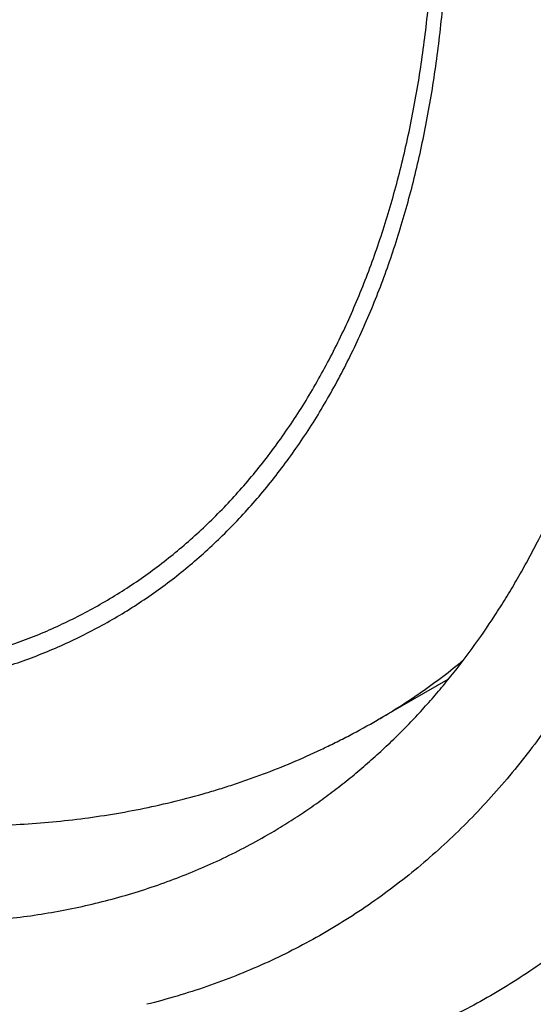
# Model space of a CAD drawing. Header units: inches. Extents: x 0 to 22, y 0 to 17.
# Tile 17 of 26: x 18.7472 to 18.794, y 12.7987 to 12.8884. Entities that reach past the tile are written whole.
import ezdxf

# ---------------------------------------------------------------- set-up
doc = ezdxf.new("R2010")
doc.units = ezdxf.units.IN
doc.header["$LTSCALE"] = 1.21
doc.header["$MEASUREMENT"] = 0
doc.layers.get('0').update_dxf_attribs({"linetype": 'CONTINUOUS'})

msp = doc.modelspace()

# ---------------------------------------------------------------- linework, layer by layer
at = {"color": 7, "linetype": 'CONTINUOUS'}
msp.add_line((18.7862130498, 12.8283228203), (18.7797867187, 12.8246123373), dxfattribs=at)
for points, knots in [([(18.7088168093, 13.18656726), (18.7110573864, 13.1852735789), (18.7144023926, 13.1832698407), (18.7188186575, 13.180484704), (18.723269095, 13.1775831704), (18.7288189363, 13.1737853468), (18.7354236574, 13.1689815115), (18.7419922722, 13.1639186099), (18.7485159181, 13.1586035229), (18.7549857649, 13.1530434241), (18.7613930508, 13.1472458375), (18.7677291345, 13.1412186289), (18.7739854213, 13.1349699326), (18.7801534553, 13.1285082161), (18.7862249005, 13.121842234), (18.7921915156, 13.1149809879), (18.7980452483, 13.1079337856), (18.8037781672, 13.1007101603), (18.8093824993, 13.0933198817), (18.8148506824, 13.0857729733), (18.820175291, 13.0780796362), (18.825349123, 13.0702502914), (18.8303651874, 13.062295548), (18.8352166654, 13.0542261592), (18.8398970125, 13.0460530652), (18.8443998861, 13.0377873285), (18.8487191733, 13.0294401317), (18.8528490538, 13.021022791), (18.8567839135, 13.0125466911), (18.8605184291, 13.0040233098), (18.8640475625, 12.9954641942), (18.8673665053, 12.9868809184), (18.8704707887, 12.9782851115), (18.8733562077, 12.9696884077), (18.8760188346, 12.9611024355), (18.8784550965, 12.9525388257), (18.8806616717, 12.9440091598), (18.8826355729, 12.93552498), (18.8843741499, 12.9270977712), (18.8858750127, 12.9187389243), (18.8871361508, 12.9104597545), (18.8881558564, 12.9022714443), (18.8889327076, 12.8941851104), (18.8893787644, 12.887512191), (18.8896117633, 12.8822349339), (18.8897614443, 12.8770467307), (18.8897973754, 12.8706461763), (18.8896284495, 12.8643069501), (18.8893690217, 12.8593129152), (18.8890309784, 12.8544206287), (18.8885703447, 12.849586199), (18.887983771, 12.8448155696), (18.8873226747, 12.8401532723), (18.886347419, 12.8344397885), (18.8851603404, 12.8288282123), (18.8840893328, 12.8244416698), (18.8829508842, 12.8201702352), (18.8813822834, 12.8149609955), (18.8792559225, 12.8088966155), (18.8772810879, 12.8040081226), (18.8755858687, 12.8002181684), (18.8738324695, 12.7965456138), (18.8715016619, 12.7921035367), (18.8689639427, 12.7878300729), (18.8668251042, 12.7845438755), (18.865174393, 12.7821554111), (18.863470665, 12.7798331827), (18.8617144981, 12.7775779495), (18.8599064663, 12.7753905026), (18.8580471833, 12.7732715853), (18.8561372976, 12.7712219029), (18.8541774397, 12.7692421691), (18.8521682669, 12.7673330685), (18.8501104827, 12.7654952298), (18.8480047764, 12.7637292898), (18.8458518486, 12.7620358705), (18.843652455, 12.7604155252), (18.8414073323, 12.7588688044), (18.8391172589, 12.7573962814), (18.8375608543, 12.7564642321), (18.8367757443, 12.7560109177)], [0, 0, 0, 0, 0.0151950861, 0.0228956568, 0.0306634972, 0.04639626, 0.0623854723, 0.0786225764, 0.0950977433, 0.1118002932, 0.1287188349, 0.1458412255, 0.1631546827, 0.18064581, 0.19830067, 0.2161048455, 0.2340434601, 0.2521012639, 0.2702626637, 0.2885117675, 0.3068324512, 0.3252083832, 0.3436230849, 0.3620599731, 0.3805024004, 0.3989337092, 0.4173372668, 0.4356965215, 0.4539950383, 0.4722165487, 0.4903450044, 0.508364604, 0.5262598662, 0.5440156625, 0.5616172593, 0.5790504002, 0.5963013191, 0.6133568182, 0.6302043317, 0.6468319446, 0.6632285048, 0.6793836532, 0.6952878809, 0.7109326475, 0.7186555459, 0.7263108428, 0.741415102, 0.7562405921, 0.7635477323, 0.770783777, 0.7850408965, 0.7920622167, 0.7990118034, 0.8126955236, 0.8260945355, 0.832688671, 0.8392131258, 0.8520552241, 0.8646288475, 0.876943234, 0.8830071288, 0.8890106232, 0.9008425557, 0.9124554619, 0.918185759, 0.9238680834, 0.929504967, 0.935099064, 0.9406531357, 0.9461700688, 0.951652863, 0.9571046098, 0.962528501, 0.9679278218, 0.9733059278, 0.9786662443, 0.9840122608, 0.989347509, 0.994675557, 1, 1, 1, 1]), ([(18.6921134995, 13.157636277), (18.6934653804, 13.1568558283), (18.6961688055, 13.1552561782), (18.7001969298, 13.1527582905), (18.704220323, 13.1501490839), (18.7096041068, 13.1465043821), (18.7149376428, 13.1426620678), (18.7202162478, 13.1386328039), (18.7241789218, 13.135492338), (18.7281222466, 13.1322510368), (18.7320438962, 13.1289108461), (18.7359414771, 13.1254737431), (18.7398126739, 13.1219418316), (18.7436551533, 13.1183172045), (18.7487549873, 13.1133462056), (18.7537684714, 13.1082162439), (18.7586917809, 13.1029362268), (18.7623563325, 13.0988819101), (18.7659785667, 13.0947487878), (18.7695563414, 13.0905393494), (18.773087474, 13.0862560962), (18.7777395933, 13.0804389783), (18.7834235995, 13.0729994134), (18.7900114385, 13.063836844), (18.795300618, 13.0560158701), (18.7994091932, 13.0496517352), (18.8024287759, 13.0448252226), (18.8053819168, 13.0399524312), (18.8092281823, 13.0333981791), (18.8138586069, 13.0251091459), (18.8191225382, 13.0150244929), (18.8232593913, 13.006516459), (18.8264113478, 12.9996616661), (18.8286918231, 12.9945072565), (18.8308900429, 12.9893368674), (18.8337037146, 12.9824403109), (18.8370081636, 12.9738003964), (18.8400373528, 12.9651071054), (18.8422818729, 12.958153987), (18.8438702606, 12.9529592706), (18.8453672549, 12.9477736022), (18.8467719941, 12.9426001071), (18.8480835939, 12.937441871), (18.8497005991, 12.9306165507), (18.8514871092, 12.9221428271), (18.8529683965, 12.9136868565), (18.8539574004, 12.9069864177), (18.8545982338, 12.9020213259), (18.8551412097, 12.8970959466), (18.8555860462, 12.8922132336), (18.8559324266, 12.8873761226), (18.8561801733, 12.882587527), (18.856329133, 12.8778503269), (18.856379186, 12.8731673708), (18.8563303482, 12.8685414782), (18.856182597, 12.8639754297), (18.8559360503, 12.859471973), (18.8555908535, 12.8550338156), (18.8551471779, 12.850663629), (18.8546053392, 12.8463640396), (18.8539656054, 12.8421376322), (18.8532283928, 12.8379869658), (18.8523941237, 12.8339144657), (18.8511618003, 12.8286297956), (18.8497313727, 12.8234711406), (18.8480972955, 12.8184552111), (18.8467863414, 12.8148096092), (18.8453821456, 12.8112562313), (18.8438855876, 12.8077971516), (18.8422975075, 12.8044344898), (18.840618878, 12.801170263), (18.8388507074, 12.7980064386), (18.8369940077, 12.7949449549), (18.8350499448, 12.7919876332), (18.833019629, 12.7891362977), (18.8309043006, 12.7863926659), (18.8287052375, 12.7837583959), (18.8264237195, 12.7812351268), (18.8240611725, 12.7788243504), (18.8216189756, 12.7765275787), (18.8190986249, 12.774346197), (18.8165016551, 12.7722815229), (18.8138296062, 12.7703348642), (18.811084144, 12.7685073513), (18.8082669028, 12.7668001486), (18.8053796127, 12.7652142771), (18.8024240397, 12.7637506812), (18.79940196, 12.762410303), (18.7963152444, 12.7611938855), (18.7931657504, 12.7601022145), (18.7899554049, 12.7591359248), (18.7866861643, 12.7582955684), (18.7833600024, 12.7575817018), (18.7799789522, 12.7569946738), (18.7765450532, 12.7565348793), (18.7730603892, 12.7562025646), (18.7695270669, 12.7559978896), (18.7659472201, 12.7559210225), (18.7623230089, 12.7559719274), (18.7586566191, 12.7561506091), (18.7549502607, 12.7564569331), (18.7512061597, 12.7568906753), (18.7474265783, 12.7574516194), (18.7436137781, 12.7581393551), (18.7397700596, 12.7589535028), (18.7358977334, 12.7598935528), (18.7319991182, 12.7609589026), (18.7280765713, 12.7621489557), (18.7241324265, 12.7634629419), (18.7201690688, 12.7649001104), (18.7161888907, 12.7664595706), (18.7121942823, 12.7681403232), (18.7081876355, 12.7699414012), (18.7041712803, 12.7718617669), (18.700147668, 12.7739003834), (18.6961194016, 12.7760558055), (18.6934488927, 12.7775602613), (18.6921134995, 12.7783311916)], [0, 0, 0, 0, 0.0079930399, 0.0160833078, 0.0242683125, 0.0325460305, 0.0493723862, 0.057917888, 0.06654831, 0.0752612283, 0.0840541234, 0.0929243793, 0.1018692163, 0.1108857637, 0.1199710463, 0.1383348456, 0.1476075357, 0.1569361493, 0.1663172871, 0.1757474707, 0.1852231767, 0.1947408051, 0.2138866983, 0.2331559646, 0.2525182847, 0.2622249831, 0.2719433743, 0.2816695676, 0.2913996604, 0.3108554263, 0.3302799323, 0.3496421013, 0.359290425, 0.36891166, 0.3785020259, 0.3880577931, 0.4070502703, 0.425860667, 0.4351890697, 0.444461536, 0.453674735, 0.4628254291, 0.4719104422, 0.4809267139, 0.4987405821, 0.5162451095, 0.5248751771, 0.533420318, 0.5418782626, 0.5502469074, 0.5585242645, 0.5667085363, 0.5747980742, 0.5827913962, 0.5906872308, 0.598484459, 0.6061821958, 0.6137797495, 0.6212766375, 0.628672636, 0.6359677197, 0.6431621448, 0.6502564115, 0.6572512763, 0.6709459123, 0.6776500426, 0.6842607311, 0.6907802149, 0.6972110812, 0.7035562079, 0.7098188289, 0.7160025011, 0.7221111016, 0.728148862, 0.7341203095, 0.7400303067, 0.7458840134, 0.7516868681, 0.7574445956, 0.7631631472, 0.7688487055, 0.7745076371, 0.78014646, 0.7857718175, 0.7913904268, 0.7970090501, 0.8026344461, 0.8082733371, 0.8139323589, 0.819618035, 0.8253367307, 0.8310946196, 0.8368976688, 0.842751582, 0.8486618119, 0.8546335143, 0.8606715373, 0.8667804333, 0.8729644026, 0.8792273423, 0.885572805, 0.8920040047, 0.898523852, 0.905134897, 0.9118394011, 0.9186392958, 0.9255361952, 0.9325314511, 0.939626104, 0.9468209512, 0.9541164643, 0.9615128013, 0.9690099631, 0.9766079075, 0.9843064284, 0.9921044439, 1, 1, 1, 1]), ([(18.6921134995, 13.1479929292), (18.6940438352, 13.1468783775), (18.6979032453, 13.1445664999), (18.7036323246, 13.1408908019), (18.7093459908, 13.1369809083), (18.7150362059, 13.1328422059), (18.7197348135, 13.1292206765), (18.7234757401, 13.1262150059), (18.7272289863, 13.1231163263), (18.7318897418, 13.1191109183), (18.7374098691, 13.1141161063), (18.742868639, 13.108923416), (18.748258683, 13.1035399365), (18.7535726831, 13.0979729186), (18.7588034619, 13.0922299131), (18.7639439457, 13.086318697), (18.7689871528, 13.0802472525), (18.7739262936, 13.0740238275), (18.7787546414, 13.0676568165), (18.7834656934, 13.0611548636), (18.7880530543, 13.0545267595), (18.7925105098, 13.0477814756), (18.7968320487, 13.0409281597), (18.8010117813, 13.0339760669), (18.8050440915, 13.0269346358), (18.8089234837, 13.0198133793), (18.8126447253, 13.0126219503), (18.8162027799, 13.0053700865), (18.8195928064, 12.9980675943), (18.8228102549, 12.9907243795), (18.8258507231, 12.9833503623), (18.828710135, 12.9759555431), (18.8313845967, 12.9685499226), (18.8338704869, 12.9611435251), (18.8361644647, 12.9537463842), (18.838263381, 12.9463684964), (18.8401644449, 12.9390198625), (18.8418650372, 12.9317104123), (18.843362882, 12.9244500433), (18.8446559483, 12.9172485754), (18.8457424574, 12.9101157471), (18.8466209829, 12.9030612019), (18.847290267, 12.8960945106), (18.8476745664, 12.8903455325), (18.8478753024, 12.8857989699), (18.8480042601, 12.8813291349), (18.8480352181, 12.8758147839), (18.8478614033, 12.8692921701), (18.8474766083, 12.8629030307), (18.8469780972, 12.8576708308), (18.8464727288, 12.8535607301), (18.8459031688, 12.8495440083), (18.8452274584, 12.8455853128), (18.8444428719, 12.8416903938), (18.8435980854, 12.8378930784), (18.8424156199, 12.8332541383), (18.8407853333, 12.8278399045), (18.8389533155, 12.8226151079), (18.8369221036, 12.8175869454), (18.8350563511, 12.8135463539), (18.8334660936, 12.8104215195), (18.8318274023, 12.8073973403), (18.8300864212, 12.8044654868), (18.8282437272, 12.8016343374), (18.8268215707, 12.7995765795), (18.825353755, 12.7975758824), (18.8238407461, 12.7956329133), (18.8222830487, 12.7937483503), (18.8206812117, 12.7919228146), (18.8190357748, 12.7901569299), (18.8173472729, 12.7884513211), (18.8156162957, 12.7868065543), (18.8138434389, 12.7852231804), (18.812029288, 12.7837017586), (18.8101744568, 12.7822428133), (18.8082795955, 12.7808468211), (18.8063453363, 12.7795142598), (18.8043723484, 12.7782456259), (18.803031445, 12.7774426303), (18.8023550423, 12.7770520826)], [0, 0, 0, 0, 0.0151950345, 0.0306627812, 0.0463955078, 0.0623848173, 0.0786219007, 0.086830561, 0.0950974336, 0.1118000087, 0.1287185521, 0.1458409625, 0.1631544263, 0.1806455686, 0.1983004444, 0.2161046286, 0.2340432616, 0.252101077, 0.2702624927, 0.2885116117, 0.3068323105, 0.3252082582, 0.3436229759, 0.3620598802, 0.3805023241, 0.3989336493, 0.4173372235, 0.4356964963, 0.4539950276, 0.4722165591, 0.4903450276, 0.5083646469, 0.5262599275, 0.5440157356, 0.5616173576, 0.5790505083, 0.5963014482, 0.6133569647, 0.63020449, 0.6468321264, 0.6632286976, 0.6793838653, 0.6952881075, 0.7109328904, 0.7186557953, 0.7263111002, 0.7414153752, 0.7562408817, 0.7707835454, 0.7850406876, 0.7920620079, 0.7990115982, 0.8126953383, 0.8194305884, 0.8260950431, 0.8392129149, 0.8520550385, 0.8646286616, 0.8769430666, 0.889009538, 0.8949543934, 0.900842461, 0.9124553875, 0.9181856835, 0.9238680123, 0.9295049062, 0.9350990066, 0.9406530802, 0.9461700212, 0.9516528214, 0.9571045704, 0.9625284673, 0.967927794, 0.9733059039, 0.9786662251, 0.9840122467, 0.9893474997, 0.9946755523, 1, 1, 1, 1]), ([(18.6837618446, 13.1431707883), (18.6856921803, 13.1420562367), (18.6895515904, 13.139744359), (18.6952806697, 13.1360686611), (18.7009943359, 13.1321587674), (18.706684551, 13.128020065), (18.7113831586, 13.1243985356), (18.7151240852, 13.1213928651), (18.7188773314, 13.1182941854), (18.7235380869, 13.1142887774), (18.7290582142, 13.1092939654), (18.7345169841, 13.1041012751), (18.7399070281, 13.0987177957), (18.7452210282, 13.0931507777), (18.750451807, 13.0874077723), (18.7555922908, 13.0814965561), (18.7606354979, 13.0754251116), (18.7655746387, 13.0692016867), (18.7704029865, 13.0628346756), (18.7751140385, 13.0563327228), (18.7797013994, 13.0497046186), (18.7841588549, 13.0429593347), (18.7884803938, 13.0361060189), (18.7926601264, 13.029153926), (18.7966924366, 13.0221124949), (18.8005718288, 13.0149912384), (18.8042930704, 13.0077998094), (18.8078511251, 13.0005479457), (18.8112411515, 12.9932454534), (18.8144586, 12.9859022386), (18.8174990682, 12.9785282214), (18.8203584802, 12.9711334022), (18.8230329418, 12.9637277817), (18.825518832, 12.9563213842), (18.8278128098, 12.9489242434), (18.8299117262, 12.9415463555), (18.83181279, 12.9341977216), (18.8335133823, 12.9268882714), (18.8350112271, 12.9196279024), (18.8363042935, 12.9124264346), (18.8373908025, 12.9052936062), (18.838269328, 12.898239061), (18.8389386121, 12.8912723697), (18.8393229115, 12.8855233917), (18.8395236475, 12.8809768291), (18.8396526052, 12.876506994), (18.8396835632, 12.870992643), (18.8395097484, 12.8644700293), (18.8391249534, 12.8580808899), (18.8386264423, 12.8528486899), (18.8381210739, 12.8487385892), (18.8375515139, 12.8447218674), (18.8368758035, 12.8407631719), (18.836091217, 12.836868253), (18.8352464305, 12.8330709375), (18.834063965, 12.8284319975), (18.8324336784, 12.8230177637), (18.8306016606, 12.817792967), (18.8285704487, 12.8127648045), (18.8267046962, 12.8087242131), (18.8251144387, 12.8055993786), (18.8234757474, 12.8025751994), (18.8217347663, 12.7996433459), (18.8198920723, 12.7968121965), (18.8184699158, 12.7947544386), (18.8170021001, 12.7927537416), (18.8154890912, 12.7908107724), (18.8139313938, 12.7889262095), (18.8123295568, 12.7871006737), (18.8106841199, 12.785334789), (18.808995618, 12.7836291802), (18.8072646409, 12.7819844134), (18.805491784, 12.7804010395), (18.8036776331, 12.7788796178), (18.8018228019, 12.7774206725), (18.7999279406, 12.7760246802), (18.7979936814, 12.774692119), (18.7960206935, 12.773423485), (18.7946797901, 12.7726204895), (18.7940033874, 12.7722299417)], [0, 0, 0, 0, 0.0151950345, 0.0306627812, 0.0463955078, 0.0623848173, 0.0786219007, 0.086830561, 0.0950974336, 0.1118000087, 0.1287185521, 0.1458409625, 0.1631544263, 0.1806455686, 0.1983004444, 0.2161046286, 0.2340432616, 0.252101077, 0.2702624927, 0.2885116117, 0.3068323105, 0.3252082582, 0.3436229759, 0.3620598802, 0.3805023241, 0.3989336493, 0.4173372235, 0.4356964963, 0.4539950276, 0.4722165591, 0.4903450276, 0.5083646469, 0.5262599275, 0.5440157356, 0.5616173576, 0.5790505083, 0.5963014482, 0.6133569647, 0.63020449, 0.6468321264, 0.6632286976, 0.6793838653, 0.6952881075, 0.7109328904, 0.7186557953, 0.7263111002, 0.7414153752, 0.7562408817, 0.7707835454, 0.7850406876, 0.7920620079, 0.7990115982, 0.8126953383, 0.8194305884, 0.8260950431, 0.8392129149, 0.8520550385, 0.8646286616, 0.8769430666, 0.889009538, 0.8949543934, 0.900842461, 0.9124553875, 0.9181856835, 0.9238680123, 0.9295049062, 0.9350990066, 0.9406530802, 0.9461700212, 0.9516528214, 0.9571045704, 0.9625284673, 0.967927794, 0.9733059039, 0.9786662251, 0.9840122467, 0.9893474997, 0.9946755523, 1, 1, 1, 1]), ([(18.7814486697, 12.8230361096), (18.7818668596, 12.8234452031), (18.78269371, 12.8242776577), (18.7839013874, 12.8255645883), (18.78507923, 12.8268925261), (18.7866144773, 12.8287233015), (18.7884575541, 12.8311148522), (18.790183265, 12.8336194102), (18.7915001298, 12.8356979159), (18.7924596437, 12.8373010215), (18.7933867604, 12.8389416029), (18.7945847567, 12.8411885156), (18.7959991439, 12.8440905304), (18.7975547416, 12.8476986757), (18.7989745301, 12.8514442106), (18.8002569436, 12.8553225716), (18.8014003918, 12.8593291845), (18.8024036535, 12.8634592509), (18.8032654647, 12.8677078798), (18.8039849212, 12.8720700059), (18.8045611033, 12.8765404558), (18.8049934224, 12.8811139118), (18.8052813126, 12.8857849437), (18.8054245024, 12.8905480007), (18.8054227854, 12.8953974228), (18.805276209, 12.9003274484), (18.804984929, 12.9053322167), (18.804549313, 12.9104057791), (18.8039698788, 12.915542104), (18.8032473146, 12.920735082), (18.8023824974, 12.9259785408), (18.801376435, 12.9312662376), (18.8002303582, 12.9365918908), (18.7989455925, 12.9419491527), (18.7975237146, 12.9473316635), (18.7959663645, 12.952733), (18.7942754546, 12.9581467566), (18.7924529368, 12.9635664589), (18.7905010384, 12.9689857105), (18.7877214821, 12.9762217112), (18.7839374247, 12.9852226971), (18.7789333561, 12.9958891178), (18.773477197, 13.0064002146), (18.7675949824, 13.0167058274), (18.7623560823, 13.0250902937), (18.7579752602, 13.03165366), (18.7546042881, 13.036490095), (18.7511489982, 13.0412392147), (18.7476134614, 13.0458953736), (18.7440019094, 13.0504530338), (18.7403186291, 13.0549067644), (18.7365680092, 13.0592512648), (18.7327545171, 13.0634813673), (18.7288826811, 13.0675920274), (18.7249571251, 13.0715783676), (18.7209824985, 13.0754356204), (18.7169635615, 13.079159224), (18.7129050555, 13.0827447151), (18.708811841, 13.0861878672), (18.7046887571, 13.0894845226), (18.700540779, 13.0926308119), (18.6963727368, 13.0956229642), (18.6921895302, 13.0984575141), (18.6879963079, 13.1011308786), (18.6851735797, 13.1028179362), (18.6837618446, 13.1036330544)], [0, 0, 0, 0, 0.005338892, 0.0107060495, 0.0161041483, 0.0215357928, 0.0325086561, 0.0436445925, 0.0492796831, 0.0549619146, 0.0606931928, 0.0664753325, 0.0781980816, 0.0901432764, 0.1023215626, 0.114741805, 0.1274113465, 0.1403358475, 0.1535195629, 0.1669652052, 0.1806742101, 0.1946466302, 0.2088813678, 0.2233761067, 0.238127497, 0.2531311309, 0.2683816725, 0.2838728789, 0.2995976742, 0.3155482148, 0.3317159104, 0.3480915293, 0.3646651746, 0.3814264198, 0.3983642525, 0.4154672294, 0.4327234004, 0.45012047, 0.4676457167, 0.4852861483, 0.520857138, 0.5567260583, 0.5927806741, 0.6289069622, 0.664990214, 0.6829808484, 0.7009179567, 0.7187875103, 0.7365756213, 0.754268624, 0.7718530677, 0.7893157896, 0.8066439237, 0.8238249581, 0.8408467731, 0.8576976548, 0.8743663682, 0.8908421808, 0.9071150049, 0.9231752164, 0.9390137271, 0.9546223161, 0.9699943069, 0.9851230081, 1, 1, 1, 1]), ([(18.6816405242, 12.8410991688), (18.6824912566, 12.8406079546), (18.6841925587, 12.839649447), (18.6867589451, 12.8382763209), (18.6893224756, 12.8369775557), (18.6927116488, 12.83535703), (18.6961110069, 12.8338756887), (18.6995155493, 12.8325417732), (18.7028589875, 12.8313293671), (18.7070077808, 12.830006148), (18.7111649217, 12.8289305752), (18.7144534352, 12.8282340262), (18.7168827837, 12.8277957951), (18.7192909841, 12.8274383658), (18.7224504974, 12.8270723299), (18.7263433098, 12.8268135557), (18.7301961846, 12.8268249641), (18.7332154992, 12.8269998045), (18.735435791, 12.8272115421), (18.7376237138, 12.8275044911), (18.7397779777, 12.8278784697), (18.7418972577, 12.8283333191), (18.7439802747, 12.8288687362), (18.7460257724, 12.829484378), (18.7480324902, 12.8301799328), (18.74999921, 12.8309549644), (18.7519247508, 12.8318089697), (18.75380792, 12.8327414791), (18.755647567, 12.833751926), (18.7574425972, 12.8348396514), (18.7591918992, 12.8360040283), (18.7608943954, 12.8372443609), (18.7625490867, 12.8385598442), (18.7641549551, 12.839949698), (18.7657110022, 12.8414130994), (18.7672163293, 12.8429491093), (18.7686700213, 12.8445568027), (18.7700711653, 12.8462352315), (18.7714189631, 12.8479833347), (18.7727126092, 12.8498000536), (18.77395128, 12.8516843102), (18.7751342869, 12.8536349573), (18.7766460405, 12.8563398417), (18.7783912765, 12.8598861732), (18.7799198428, 12.8635882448), (18.7810258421, 12.8666638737), (18.7820670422, 12.8698597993), (18.7829784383, 12.8731466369), (18.7837636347, 12.8765137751), (18.784295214, 12.8791085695), (18.7847649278, 12.8817531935), (18.785312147, 12.885368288), (18.785729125, 12.8890526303), (18.7860204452, 12.8927977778), (18.786177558, 12.8956671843), (18.7862716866, 12.8985764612), (18.7863134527, 12.9025303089), (18.7862274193, 12.9065327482), (18.7860181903, 12.9105769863), (18.7857975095, 12.9136589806), (18.7855140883, 12.9167700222), (18.7850504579, 12.9209755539), (18.7844634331, 12.9252097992), (18.7837572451, 12.9294670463), (18.7829622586, 12.9337895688), (18.78181439, 12.9392340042), (18.7804756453, 12.9446804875), (18.7792866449, 12.9490594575), (18.7780109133, 12.9534786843), (18.7766223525, 12.9578945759), (18.7751245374, 12.9623023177), (18.773941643, 12.9656174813), (18.7727031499, 12.9689304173), (18.7709754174, 12.9733505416), (18.7691429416, 12.9777486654), (18.7672088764, 12.9821201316), (18.7652006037, 12.9864877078), (18.7625647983, 12.9919086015), (18.759771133, 12.997260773), (18.7574416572, 13.0015012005), (18.7550504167, 13.0057115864), (18.7519517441, 13.010907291), (18.7487095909, 13.0160089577), (18.7460342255, 13.0200261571), (18.7433126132, 13.0239887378), (18.7398190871, 13.0288476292), (18.7354816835, 13.0345247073), (18.7310147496, 13.0400271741), (18.7271828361, 13.044468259), (18.7240611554, 13.0479219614), (18.7209242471, 13.0512861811), (18.7169456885, 13.0553571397), (18.7128673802, 13.0592695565), (18.7095657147, 13.0622818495), (18.7062692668, 13.065188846), (18.7029285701, 13.0679857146), (18.6995463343, 13.0706661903), (18.6970107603, 13.0726016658), (18.6944659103, 13.0744705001), (18.6910811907, 13.0768587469), (18.6876661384, 13.0791235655), (18.6842242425, 13.0812578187), (18.6825018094, 13.0822770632), (18.6816405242, 13.0827743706)], [0, 0, 0, 0, 0.0078949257, 0.0156920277, 0.0233900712, 0.0309881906, 0.0458813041, 0.0531769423, 0.0603719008, 0.0744607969, 0.0881565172, 0.0948611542, 0.10147235, 0.1079923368, 0.1144236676, 0.1270305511, 0.1393217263, 0.1453598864, 0.1513317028, 0.1572420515, 0.1630960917, 0.1688992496, 0.1746572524, 0.1803760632, 0.1860618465, 0.191720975, 0.1973599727, 0.2029854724, 0.2086041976, 0.2142229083, 0.2198483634, 0.2254872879, 0.2311463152, 0.2368319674, 0.2425506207, 0.248308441, 0.2541113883, 0.2599651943, 0.2658752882, 0.2718468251, 0.2778846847, 0.2839933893, 0.2901771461, 0.3027833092, 0.3157321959, 0.3223429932, 0.3290472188, 0.3427420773, 0.3497370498, 0.3568314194, 0.3640259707, 0.371321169, 0.3862132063, 0.3938108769, 0.4015087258, 0.4093060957, 0.4172020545, 0.4332843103, 0.4414687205, 0.4497462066, 0.4581149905, 0.4665730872, 0.4837478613, 0.4924606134, 0.5012533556, 0.5190675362, 0.5371685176, 0.5463193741, 0.5555327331, 0.5741333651, 0.5835144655, 0.5929446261, 0.6024203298, 0.6119379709, 0.6310839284, 0.6407053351, 0.6503538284, 0.6697163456, 0.6891411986, 0.6988675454, 0.7085978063, 0.7280539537, 0.7474789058, 0.7571702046, 0.766842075, 0.7861116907, 0.8052579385, 0.8242510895, 0.8430622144, 0.8523909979, 0.8616638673, 0.8800280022, 0.8981295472, 0.9070745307, 0.9159449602, 0.9334505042, 0.9420810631, 0.9506265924, 0.9590848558, 0.967453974, 0.9839168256, 0.9920071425, 1, 1, 1, 1]), ([(18.6816405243, 12.8425278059), (18.6824812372, 12.8420423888), (18.6841625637, 12.8410951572), (18.6875224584, 12.8392974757), (18.6908976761, 12.8376335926), (18.6942836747, 12.8361114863), (18.6967987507, 12.835053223), (18.6993047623, 12.8340713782), (18.7026086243, 12.8328733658), (18.7059117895, 12.8318198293), (18.7092078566, 12.8309191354), (18.7124357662, 12.8301355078), (18.7164272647, 12.8293499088), (18.7204048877, 12.8288213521), (18.7235373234, 12.8285624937), (18.7258457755, 12.8284499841), (18.7281276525, 12.82841791), (18.7303816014, 12.8284663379), (18.7326062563, 12.8285951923), (18.7348002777, 12.8288044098), (18.736962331, 12.8290939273), (18.7390911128, 12.8294635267), (18.7411853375, 12.8299129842), (18.7432437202, 12.8304420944), (18.745265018, 12.831050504), (18.7472480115, 12.8317378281), (18.7491914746, 12.8325037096), (18.7510942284, 12.8333476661), (18.7529551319, 12.8342691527), (18.7547730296, 12.8352676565), (18.7565468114, 12.8363425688), (18.7582754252, 12.8374931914), (18.7599578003, 12.8387188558), (18.7615928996, 12.8400188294), (18.7631797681, 12.8413922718), (18.7647174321, 12.8428383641), (18.7662049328, 12.8443562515), (18.7676414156, 12.8459449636), (18.7690260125, 12.8476035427), (18.7703578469, 12.8493310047), (18.7716361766, 12.8511262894), (18.7732778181, 12.8536234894), (18.7751913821, 12.8569147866), (18.7768935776, 12.8603737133), (18.7781415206, 12.8632581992), (18.7790256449, 12.8654955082), (18.7798510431, 12.8677908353), (18.7806172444, 12.8701428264), (18.781323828, 12.8725500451), (18.7819703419, 12.875011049), (18.7825563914, 12.8775243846), (18.7832616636, 12.8809671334), (18.7838380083, 12.8844853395), (18.7842897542, 12.8880699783), (18.7845691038, 12.8908215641), (18.7847864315, 12.893615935), (18.784994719, 12.8974207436), (18.7850756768, 12.9012802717), (18.7850338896, 12.9051873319), (18.784940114, 12.9081699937), (18.7847841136, 12.9111850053), (18.7844917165, 12.9152678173), (18.7840757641, 12.9193854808), (18.7835405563, 12.9235320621), (18.7829178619, 12.9277508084), (18.782174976, 12.931991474), (18.7813160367, 12.9362487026), (18.7806089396, 12.9394713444), (18.7798422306, 12.9427075), (18.7787372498, 12.9470530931), (18.777518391, 12.9514016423), (18.7761893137, 12.955748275), (18.7747761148, 12.9601261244), (18.7728688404, 12.9655995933), (18.7707882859, 12.9710394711), (18.7690167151, 12.9753816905), (18.7671685, 12.979728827), (18.7647295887, 12.9851343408), (18.762130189, 12.9904804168), (18.7599534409, 12.9947241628), (18.7577111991, 12.9989467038), (18.7547945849, 13.0041677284), (18.7511199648, 13.0103291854), (18.7472782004, 13.0163742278), (18.7439413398, 13.0213083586), (18.74119587, 13.0251850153), (18.7384103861, 13.0290001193), (18.7348444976, 13.0336672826), (18.7311574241, 13.0382091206), (18.7281468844, 13.0417511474), (18.7251147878, 13.0452108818), (18.7212608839, 13.0494101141), (18.7173025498, 13.0534604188), (18.7140915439, 13.0565902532), (18.7108788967, 13.0596207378), (18.7076181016, 13.0625470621), (18.7043116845, 13.0653632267), (18.7018288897, 13.0674040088), (18.6993339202, 13.0693812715), (18.6960103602, 13.0719181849), (18.6926521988, 13.0743374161), (18.6892623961, 13.076632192), (18.6859049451, 13.0788094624), (18.6833528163, 13.0803570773), (18.6816405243, 13.0813457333)], [0, 0, 0, 0, 0.0078952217, 0.0156930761, 0.0309891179, 0.0384864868, 0.0458828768, 0.0531784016, 0.0603733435, 0.0744622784, 0.0813592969, 0.0881593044, 0.1014735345, 0.1144231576, 0.1207687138, 0.1270317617, 0.1332158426, 0.1393248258, 0.1453629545, 0.1513347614, 0.1572450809, 0.1630990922, 0.1689022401, 0.1746602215, 0.1803790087, 0.1860647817, 0.1917238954, 0.1973628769, 0.2029883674, 0.208607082, 0.2142257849, 0.2198512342, 0.2254901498, 0.2311491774, 0.2368348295, 0.2425534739, 0.248311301, 0.2541142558, 0.2599680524, 0.2658781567, 0.2718497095, 0.2778875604, 0.2901781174, 0.3027842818, 0.3092152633, 0.3157348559, 0.322345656, 0.3290499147, 0.3358495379, 0.3427461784, 0.3497411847, 0.3568355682, 0.3713241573, 0.3787202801, 0.3862172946, 0.3938149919, 0.4015128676, 0.4172052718, 0.4251987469, 0.4332884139, 0.4414728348, 0.4497503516, 0.4665764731, 0.4751217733, 0.4837519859, 0.5012568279, 0.5101269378, 0.5190716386, 0.5280880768, 0.5371732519, 0.5555368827, 0.5648095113, 0.5741380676, 0.5929487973, 0.6119415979, 0.6214975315, 0.6310880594, 0.6503574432, 0.6697199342, 0.6794267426, 0.6891452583, 0.7086013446, 0.7280574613, 0.7474823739, 0.7668450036, 0.7764935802, 0.7861150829, 0.80526127, 0.8242543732, 0.8336846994, 0.8430659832, 0.8616670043, 0.8800310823, 0.8891164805, 0.8981331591, 0.9159478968, 0.9247409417, 0.9334539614, 0.9420843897, 0.9506299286, 0.9674570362, 0.9757351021, 0.9839196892, 1, 1, 1, 1]), ([(18.8121014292, 12.874594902), (18.8119909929, 12.8733523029), (18.811740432, 12.8708877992), (18.8112710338, 12.8672292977), (18.8107110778, 12.8636386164), (18.8100610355, 12.8601184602), (18.8093213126, 12.8566712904), (18.8082246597, 12.8522103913), (18.8069450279, 12.8478680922), (18.8054771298, 12.8436615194), (18.8042981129, 12.8406152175), (18.8030334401, 12.8376558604), (18.8016840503, 12.834785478), (18.8002508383, 12.8320061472), (18.7987348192, 12.8293198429), (18.7971370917, 12.8267284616), (18.7954587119, 12.8242338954), (18.7937009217, 12.8218378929), (18.7918649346, 12.8195421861), (18.7899520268, 12.8173484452), (18.7879636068, 12.8152582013), (18.7859010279, 12.8132730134), (18.7837657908, 12.8113942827), (18.7815594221, 12.8096233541), (18.7792834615, 12.8079615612), (18.7769395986, 12.8064100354), (18.7745294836, 12.8049699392), (18.7720548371, 12.8036423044), (18.7695174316, 12.8024280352), (18.7669190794, 12.80132809), (18.7642617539, 12.8003431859), (18.7615475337, 12.7994740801), (18.7597083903, 12.7989742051), (18.7587807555, 12.7987436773)], [0, 0, 0, 0, 0.0376930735, 0.0748388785, 0.1114350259, 0.147482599, 0.1829845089, 0.2179456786, 0.2862674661, 0.3196562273, 0.352543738, 0.384944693, 0.4168761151, 0.4483569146, 0.4794082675, 0.5100534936, 0.5403178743, 0.5702289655, 0.5998161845, 0.6291108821, 0.658146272, 0.6869570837, 0.7155796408, 0.7440514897, 0.7724111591, 0.8006979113, 0.8289514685, 0.8572120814, 0.8855201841, 0.9139156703, 0.9424364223, 0.9711190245, 1, 1, 1, 1]), ([(18.7676704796, 12.7758320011), (18.7687633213, 12.7760813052), (18.7709300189, 12.7766265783), (18.7741284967, 12.7775878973), (18.7772594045, 12.7786886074), (18.7803201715, 12.7799277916), (18.783308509, 12.7813045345), (18.7862221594, 12.7828178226), (18.789058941, 12.7844664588), (18.7918166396, 12.7862492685), (18.7944932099, 12.7881648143), (18.7970865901, 12.7902116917), (18.7995948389, 12.792388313), (18.8020160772, 12.7946930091), (18.8043484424, 12.797124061), (18.8065902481, 12.7996795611), (18.8087397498, 12.8023576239), (18.8107954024, 12.8051561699), (18.8127556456, 12.808073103), (18.8146190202, 12.8111062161), (18.8163841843, 12.8142531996), (18.8180497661, 12.8175117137), (18.819614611, 12.8208792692), (18.8210774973, 12.8243533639), (18.8224373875, 12.8279313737), (18.8236932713, 12.8316106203), (18.8248441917, 12.8353883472), (18.8258893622, 12.8392616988), (18.8268279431, 12.8432278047), (18.8276593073, 12.8472837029), (18.828382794, 12.851426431), (18.8292091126, 12.8571040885), (18.8296549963, 12.8614192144), (18.8298803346, 12.8643224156)], [0, 0, 0, 0, 0.0289228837, 0.0576272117, 0.0861482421, 0.1145252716, 0.1427998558, 0.1710139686, 0.1992095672, 0.2274287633, 0.255713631, 0.2841058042, 0.3126460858, 0.3413741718, 0.3703284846, 0.3995458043, 0.4290612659, 0.4589079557, 0.4891169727, 0.5197172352, 0.5507353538, 0.5821957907, 0.6141204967, 0.6465293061, 0.6794396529, 0.7128667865, 0.7468237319, 0.7813210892, 0.8163676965, 0.8519706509, 0.8881353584, 0.9248637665, 1, 1, 1, 1]), ([(18.8286775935, 12.8645113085), (18.8284976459, 12.8633198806), (18.8281102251, 12.8609582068), (18.827440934, 12.8574571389), (18.8266879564, 12.8540247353), (18.8258517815, 12.8506631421), (18.8249329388, 12.847374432), (18.823931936, 12.8441606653), (18.8228494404, 12.8410238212), (18.8216860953, 12.8379658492), (18.8204425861, 12.834988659), (18.819119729, 12.8320940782), (18.8177182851, 12.8292839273), (18.8162391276, 12.8265599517), (18.8146831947, 12.8239238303), (18.8130513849, 12.8213772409), (18.8113447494, 12.8189217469), (18.8095643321, 12.8165588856), (18.8077111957, 12.8142901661), (18.8057865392, 12.8121169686), (18.8037915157, 12.8100406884), (18.8017273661, 12.808062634), (18.7995954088, 12.8061840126), (18.7973969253, 12.8044060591), (18.7951333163, 12.8027298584), (18.7928059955, 12.8011564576), (18.7904163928, 12.7996869), (18.7879660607, 12.798322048), (18.7854565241, 12.7970627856), (18.7828893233, 12.7959099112), (18.7802660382, 12.7948640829), (18.7775882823, 12.7939260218), (18.7748579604, 12.7930963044), (18.7730106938, 12.7926174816), (18.7720795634, 12.7923962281)], [0, 0, 0, 0, 0.0370178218, 0.0735146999, 0.1094940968, 0.1449609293, 0.1799214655, 0.2143833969, 0.2483563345, 0.2818513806, 0.3148813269, 0.347460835, 0.3796061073, 0.4113352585, 0.4426681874, 0.473626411, 0.5042333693, 0.5345140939, 0.5644952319, 0.5942051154, 0.623673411, 0.6529311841, 0.6820107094, 0.7109452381, 0.7397690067, 0.7685169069, 0.7972242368, 0.8259263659, 0.8546586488, 0.8834567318, 0.9123564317, 0.941392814, 0.9705975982, 1, 1, 1, 1]), ([(18.6857821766, 12.8319444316), (18.6877711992, 12.8307959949), (18.6907797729, 12.8291446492), (18.6948454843, 12.8270920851), (18.6978898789, 12.8256437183), (18.7009406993, 12.8242813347), (18.7049959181, 12.8225893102), (18.7100735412, 12.820693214), (18.7161976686, 12.8187734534), (18.722315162, 12.8172295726), (18.7274187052, 12.8162608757), (18.7314847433, 12.8156863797), (18.7345145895, 12.8153573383), (18.7375337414, 12.815130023), (18.7405402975, 12.8150058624), (18.7435323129, 12.8149862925), (18.7465077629, 12.8150727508), (18.749464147, 12.8152666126), (18.752398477, 12.8155683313), (18.75530734, 12.8159783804), (18.7581872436, 12.8164972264), (18.7610346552, 12.8171253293), (18.7633792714, 12.8177406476), (18.7652347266, 12.8182879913), (18.7666151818, 12.8187257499), (18.7679851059, 12.819190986), (18.7697966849, 12.8198476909), (18.7720341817, 12.8207373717), (18.7742327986, 12.8217183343), (18.7759662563, 12.8225572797), (18.7776836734, 12.8234329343), (18.7789514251, 12.8241300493), (18.7797867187, 12.8246123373)], [0, 0, 0, 0, 0.0697267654, 0.1041443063, 0.1382584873, 0.1720669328, 0.2055682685, 0.271645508, 0.3365338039, 0.4003123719, 0.4630830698, 0.4941288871, 0.5249603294, 0.5555891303, 0.5860289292, 0.6162953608, 0.6464061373, 0.676378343, 0.7062199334, 0.7359375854, 0.7655395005, 0.7950355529, 0.8244374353, 0.8391080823, 0.8537612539, 0.8683998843, 0.8830269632, 0.91225716, 0.9414783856, 0.9560944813, 0.9707181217, 1, 1, 1, 1]), ([(18.7797867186, 12.8246123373), (18.780476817, 12.8250107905), (18.7818409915, 12.8258377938), (18.7838343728, 12.827165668), (18.7857742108, 12.8285804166), (18.7870282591, 12.8295788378), (18.7876456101, 12.8300917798)], [0, 0, 0, 0, 0.2492468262, 0.4987960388, 0.7489480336, 1, 1, 1, 1]), ([(18.7697896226, 12.8141667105), (18.7703159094, 12.8144705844), (18.7713592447, 12.8150953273), (18.7728944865, 12.8160821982), (18.7743997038, 12.8171186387), (18.7758743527, 12.8182043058), (18.777317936, 12.8193388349), (18.7787299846, 12.8205218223), (18.7801100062, 12.8217528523), (18.7810061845, 12.8226032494), (18.7814486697, 12.8230361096)], [0, 0, 0, 0, 0.1241312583, 0.2483460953, 0.3727277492, 0.4973590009, 0.6223218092, 0.7476968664, 0.8735635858, 1, 1, 1, 1]), ([(18.6837618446, 12.8226901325), (18.6847509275, 12.8221190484), (18.6867289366, 12.8210046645), (18.6906816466, 12.8188897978), (18.6946523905, 12.8169323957), (18.6986358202, 12.8151417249), (18.7015947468, 12.8138967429), (18.7045429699, 12.8127416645), (18.7074787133, 12.811677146), (18.710400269, 12.8107038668), (18.7142468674, 12.8095369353), (18.7180859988, 12.8085437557), (18.7219090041, 12.807734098), (18.7247332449, 12.807224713), (18.7275328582, 12.8068093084), (18.7303061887, 12.8064881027), (18.7330515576, 12.8062612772), (18.7357673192, 12.8061290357), (18.7384518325, 12.8060914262), (18.7411034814, 12.8061484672), (18.7437206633, 12.8063001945), (18.7463017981, 12.8065464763), (18.748845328, 12.8068871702), (18.7513497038, 12.8073221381), (18.7538134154, 12.8078510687), (18.7562349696, 12.8084736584), (18.7586128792, 12.8091895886), (18.760945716, 12.809998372), (18.7632320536, 12.8108995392), (18.7654704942, 12.8118925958), (18.767659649, 12.8129768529), (18.7690857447, 12.8137602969), (18.7697896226, 12.8141667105)], [0, 0, 0, 0, 0.0378477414, 0.0752273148, 0.1485488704, 0.1844887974, 0.2199449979, 0.2549175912, 0.2894077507, 0.3234176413, 0.3569509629, 0.4226028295, 0.4547422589, 0.4864337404, 0.5176879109, 0.5485171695, 0.5789354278, 0.608958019, 0.6386020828, 0.6678862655, 0.6968306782, 0.7254571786, 0.7537890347, 0.7818509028, 0.8096689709, 0.8372706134, 0.8646843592, 0.891939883, 0.9190676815, 0.9460990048, 0.9730657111, 1, 1, 1, 1])]:
    msp.add_open_spline(points, degree=3, knots=knots, dxfattribs=at)

doc.saveas('drawing.dxf')
